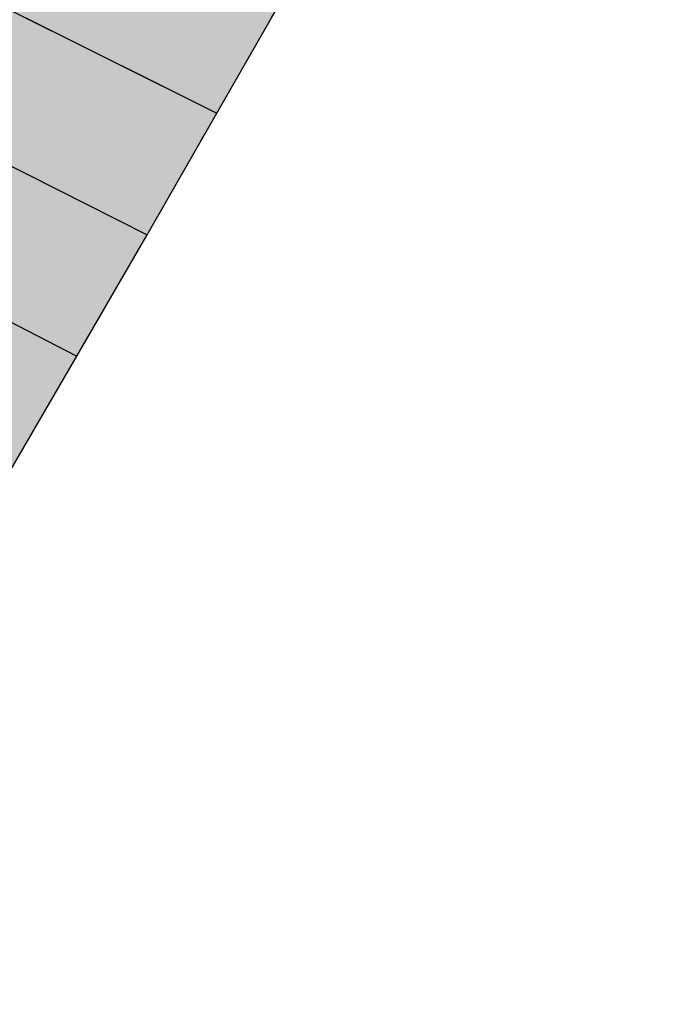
# Model space of a CAD drawing. Header units: metres. Extents: x 768989 to 770994, y 8991298 to 8992309.
# Tile 23 of 57: x 769467 to 769479, y 8991966 to 8991984. Entities that reach past the tile are written whole.
import ezdxf

# ---------------------------------------------------------------- set-up
doc = ezdxf.new("R2010")
doc.units = ezdxf.units.M
doc.header["$XCLIPFRAME"] = 2
for name, pattern in [('CENTER2', [1.125, 0.75, -0.125, 0.125, -0.125]), ('DOT', [6.35, 0, -6.35]), ('DOT2', [3.175, 0, -3.175])]:
    doc.linetypes.add(name, pattern=pattern)
for name, color, linetype in [('+Corr_P_Secc_Cort-Rell', 12, 'CENTER2'), ('+SL-Corredor-Rell_Secund', 52, 'DOT2'), ('__Ortofoto', 7, 'Continuous')]:
    doc.layers.add(name, color=color, linetype=linetype)
picture_1 = doc.add_image_def('image1.ecw', size_in_pixel=(24806, 30931))

# ---------------------------------------------------------------- blocks, each defined once
blk = doc.blocks.new('*U112')
at = {"linetype": 'Continuous', "lineweight": -3, "true_color": 0xffffff}
blk.add_hatch(color=7, dxfattribs=at).paths.add_polyline_path([(769416.189, 8991904.638), (769416.982, 8991907.016), (769417.775, 8991909.394), (769418.505, 8991911.372), (769419.424, 8991913.136), (769420.456, 8991914.835), (769421.61, 8991916.472), (769423.162, 8991918.444), (769424.715, 8991920.415), (769426.11, 8991922.49), (769427.439, 8991924.608), (769428.769, 8991926.725), (769430.099, 8991928.843), (769431.435, 8991930.957), (769432.777, 8991933.066), (769434.133, 8991935.2), (769435.489, 8991937.364), (769436.922, 8991939.477), (769438.382, 8991941.575), (769439.827, 8991943.684), (769441.257, 8991945.803), (769442.673, 8991947.932), (769444.073, 8991950.071), (769445.477, 8991952.21), (769446.884, 8991954.347), (769448.204, 8991956.537), (769449.558, 8991958.708), (769450.918, 8991960.877), (769452.262, 8991963.055), (769453.591, 8991965.243), (769454.904, 8991967.441), (769456.188, 8991969.656), (769457.461, 8991971.878), (769458.595, 8991974.174), (769459.701, 8991976.484), (769460.791, 8991978.801), (769461.865, 8991981.126), (769462.922, 8991983.457), (769463.964, 8991985.796), (769464.976, 8991988.096), (769465.988, 8991990.385), (769467.038, 8991992.655), (769468.13, 8991994.904), (769469.293, 8991997.117), (769470.455, 8991999.331), (769471.618, 8992001.545), (769472.781, 8992003.759), (769473.943, 8992005.973), (769475.106, 8992008.187), (769476.217, 8992010.426), (769477.321, 8992012.67), (769478.425, 8992014.913), (769479.529, 8992017.156), (769480.633, 8992019.399), (769481.759, 8992021.631), (769482.891, 8992023.86), (769484.019, 8992026.074), (769485.13, 8992028.292), (769486.247, 8992030.507), (769487.369, 8992032.72), (769488.397, 8992034.981), (769489.399, 8992037.255), (769490.405, 8992039.528), (769491.417, 8992041.798), (769492.435, 8992044.066), (769493.157, 8992046.264), (769493.161, 8992046.273), (769500.564, 8992042.434), (769500.558, 8992042.426), (769499.622, 8992040.352), (769498.344, 8992038.234), (769497.067, 8992036.114), (769495.792, 8992033.992), (769494.519, 8992031.869), (769493.289, 8992029.723), (769492.194, 8992027.509), (769491.1, 8992025.295), (769490.008, 8992023.079), (769488.942, 8992020.845), (769487.864, 8992018.589), (769486.778, 8992016.337), (769485.663, 8992014.1), (769484.547, 8992011.862), (769483.432, 8992009.625), (769482.316, 8992007.388), (769481.209, 8992005.146), (769480.172, 8992002.87), (769479.135, 8992000.594), (769478.097, 8991998.317), (769477.06, 8991996.041), (769476.023, 8991993.765), (769474.986, 8991991.488), (769473.854, 8991989.259), (769472.666, 8991987.058), (769471.428, 8991984.881), (769470.177, 8991982.693), (769468.885, 8991980.443), (769467.587, 8991978.197), (769466.285, 8991975.954), (769464.977, 8991973.717), (769463.664, 8991971.483), (769462.361, 8991969.245), (769461.218, 8991966.921), (769460.062, 8991964.603), (769458.919, 8991962.276), (769457.771, 8991959.951), (769456.617, 8991957.628), (769455.458, 8991955.306), (769454.265, 8991953.002), (769453.001, 8991950.738), (769451.827, 8991948.419), (769450.622, 8991946.118), (769449.388, 8991943.832), (769448.147, 8991941.549), (769446.901, 8991939.267), (769445.649, 8991936.988), (769444.392, 8991934.71), (769443.074, 8991932.469), (769441.626, 8991930.311), (769440.2, 8991928.194), (769438.803, 8991926.121), (769437.397, 8991924.054), (769435.982, 8991921.992), (769434.567, 8991919.93), (769433.152, 8991917.869), (769431.824, 8991915.75), (769430.706, 8991913.493), (769429.589, 8991911.236), (769428.92, 8991909.846), (769428.303, 8991908.485), (769427.719, 8991907.117), (769426.917, 8991905.593), (769425.748, 8991903.371), (769424.58, 8991901.15), (769416.189, 8991904.638)], flags=0)
at = {"layer": '+Corr_P_Secc_Cort-Rell', "color": 12, "linetype": 'Continuous', "lineweight": -3}
for p, q in [((769470.177, 8991982.693, 6.556), (769471.428, 8991984.881, 6.634)), ((769468.885, 8991980.443, 6.479), (769470.177, 8991982.693, 6.556)), ((769467.587, 8991978.197, 6.405), (769468.885, 8991980.443, 6.479)), ((769466.285, 8991975.954, 6.334), (769467.587, 8991978.197, 6.405))]:
    blk.add_line(p, q, dxfattribs=at)
at = {"layer": '+SL-Corredor-Rell_Secund', "color": 20, "linetype": 'DOT', "lineweight": -3, "ltscale": 0.3}
for p, q in [((769470.177, 8991982.693, 6.556), (769471.428, 8991984.881, 6.634)), ((769468.885, 8991980.443, 6.479), (769470.177, 8991982.693, 6.556)), ((769467.587, 8991978.197, 6.405), (769468.885, 8991980.443, 6.479)), ((769466.285, 8991975.954, 6.334), (769467.587, 8991978.197, 6.405))]:
    blk.add_line(p, q, dxfattribs=at)
at = {"color": 153, "linetype": 'Continuous', "lineweight": -3}
for p, q in [((769463.964, 8991985.796, 6.556), (769470.177, 8991982.693, 6.556)), ((769463.964, 8991985.796, 6.556), (769470.177, 8991982.693, 6.556)), ((769466.626, 8991984.466, 4.572), (769470.177, 8991982.693, 6.556)), ((769462.922, 8991983.457, 6.479), (769468.885, 8991980.443, 6.479)), ((769462.922, 8991983.457, 6.479), (769468.885, 8991980.443, 6.479)), ((769470.177, 8991982.693, 6.556), (769470.177, 8991982.693, 6.556)), ((769470.177, 8991982.693, 6.556), (769470.177, 8991982.693, 6.556)), ((769465.477, 8991982.165, 4.57), (769468.885, 8991980.443, 6.479)), ((769461.865, 8991981.126, 6.405), (769467.587, 8991978.197, 6.405)), ((769461.865, 8991981.126, 6.405), (769467.587, 8991978.197, 6.405)), ((769468.885, 8991980.443, 6.479), (769468.885, 8991980.443, 6.479)), ((769468.885, 8991980.443, 6.479), (769468.885, 8991980.443, 6.479)), ((769464.317, 8991979.87, 4.568), (769467.587, 8991978.197, 6.405)), ((769467.587, 8991978.197, 6.405), (769467.587, 8991978.197, 6.405)), ((769467.587, 8991978.197, 6.405), (769467.587, 8991978.197, 6.405))]:
    blk.add_line(p, q, dxfattribs=at)

msp = doc.modelspace()

# ---------------------------------------------------------------- block references
at = {"layer": '__Ortofoto', "color": 7, "linetype": 'Continuous', "lineweight": -3}
msp.add_blockref('*U112', (0, 0), dxfattribs=at)

# ---------------------------------------------------------------- pictures from other files: only their frames are drawn
at = {"layer": '__Ortofoto'}
image = msp.add_image(picture_1, insert=(768953.111, 8991450.629), size_in_units=(788.093, 982.685), dxfattribs=at)
image.set_boundary_path([(14907.494, 3902.78), (13192.595, 8192.59), (9164.97, 15223.01), (1123.99, 23397.36), (7213.21, 30797.77), (15925.164, 20444.27), (23177.06, 8354.5), (14907.494, 3902.78)])

doc.saveas('drawing.dxf')
